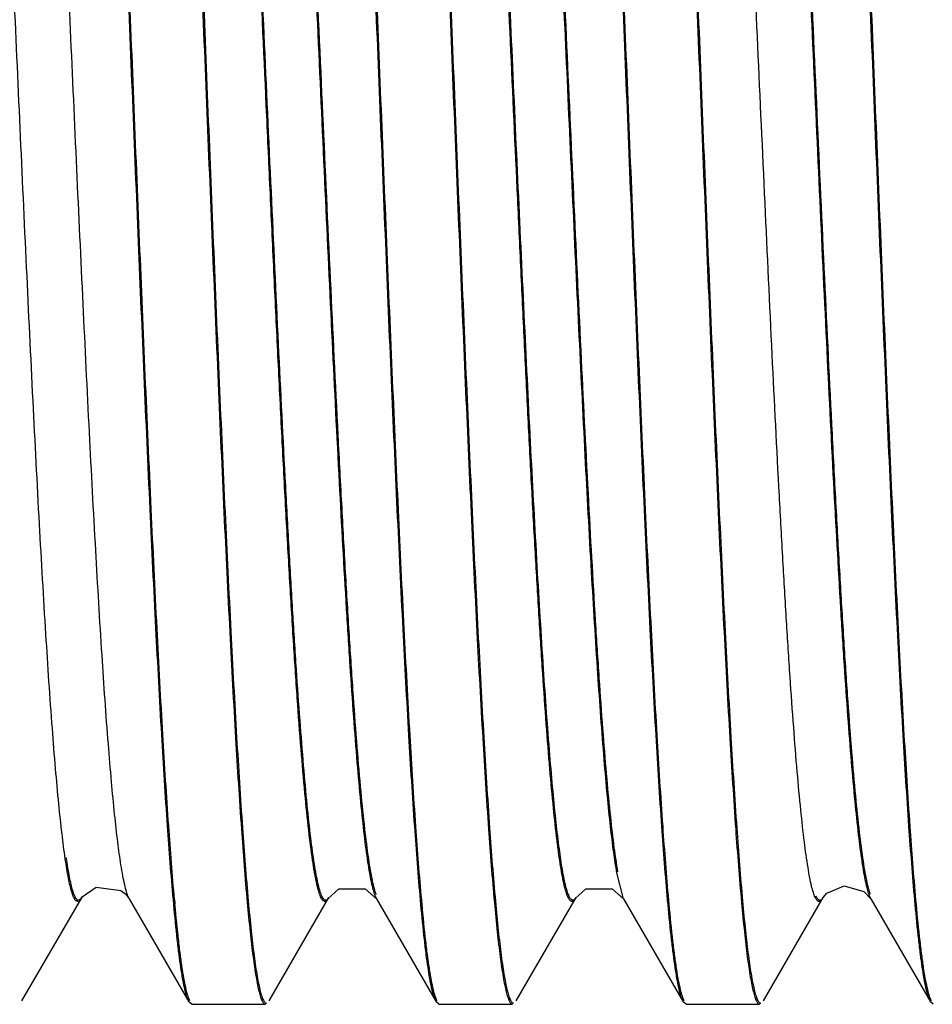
# Model space of a CAD drawing. Header units: inches. Extents: x 0.2 to 16.8, y 0.2 to 10.8.
# Tile 19 of 34: x 9.283 to 9.398, y 5.426 to 5.551. Entities that reach past the tile are written whole.
import ezdxf

# ---------------------------------------------------------------- set-up
doc = ezdxf.new("R2010")
doc.units = ezdxf.units.IN
doc.header["$LTSCALE"] = 0.935
doc.header["$MEASUREMENT"] = 0
doc.layers.get('0').update_dxf_attribs({"linetype": 'CONTINUOUS'})

msp = doc.modelspace()

# ---------------------------------------------------------------- linework, layer by layer
at = {"color": 9, "linetype": 'CONTINUOUS'}
for p, q in [((9.3582422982, 5.4426941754), (9.3590355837, 5.4396097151)), ((9.2904746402, 5.4393863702), (9.2902942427, 5.4392523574)), ((9.2905975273, 5.4395601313), (9.2904746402, 5.4393863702)), ((9.2966247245, 5.4394336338), (9.2965145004, 5.4396530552)), ((9.3276676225, 5.4398932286), (9.3278232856, 5.4395333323)), ((9.3901547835, 5.4399260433), (9.3903130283, 5.4395518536))]:
    msp.add_line(p, q, dxfattribs=at)
at = {"color": 7, "linetype": 'CONTINUOUS'}
for p, q in [((9.283055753, 5.4265206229), (9.2906076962, 5.4395652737)), ((9.2905975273, 5.4395601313), (9.2906711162, 5.4396743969)), ((9.2906078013, 5.4395776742), (9.2905975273, 5.4395601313)), ((9.2961736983, 5.4400050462), (9.2966247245, 5.4394336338)), ((9.2966278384, 5.4394282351), (9.3041740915, 5.4263940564)), ((9.302252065, 5.4387187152), (9.3021973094, 5.4393227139)), ((9.3143148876, 5.4265335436), (9.3218652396, 5.4395743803)), ((9.3278778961, 5.4394324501), (9.3354278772, 5.4263922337)), ((9.3335011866, 5.4387132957), (9.3334519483, 5.4392561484)), ((9.3336466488, 5.4387286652), (9.3335974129, 5.4392689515)), ((9.3455640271, 5.4265327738), (9.3531148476, 5.4395744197)), ((9.3591277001, 5.4394318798), (9.3666770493, 5.4263926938)), ((9.3647513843, 5.4387123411), (9.3647020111, 5.4392566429)), ((9.364896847, 5.4387277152), (9.3648474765, 5.4392694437)), ((9.3768132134, 5.426531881), (9.384364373, 5.4395741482)), ((9.3843672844, 5.4395791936), (9.3848309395, 5.4401334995)), ((9.3903776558, 5.4394310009), (9.3979263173, 5.4263929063)), ((9.3960011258, 5.4387162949), (9.3959514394, 5.4392641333)), ((9.3961465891, 5.4387316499), (9.3960969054, 5.4392768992)), ((9.3041688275, 5.4263972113), (9.3040439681, 5.4266537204)), ((9.3354244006, 5.4263953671), (9.3352984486, 5.4266552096)), ((9.3666737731, 5.4263958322), (9.3665481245, 5.4266550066)), ((9.3979233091, 5.426396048), (9.3977979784, 5.4266544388)), ((9.3045243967, 5.4260879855), (9.3041734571, 5.4263940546)), ((9.3045243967, 5.4260879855), (9.3138350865, 5.4260879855)), ((9.3357743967, 5.4260879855), (9.3354245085, 5.4263922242)), ((9.3357743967, 5.4260879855), (9.3450850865, 5.4260879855)), ((9.3670243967, 5.4260879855), (9.3666742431, 5.4263926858)), ((9.3670243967, 5.4260879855), (9.3763350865, 5.4260879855)), ((9.3982743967, 5.4260879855), (9.3979241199, 5.4263929))]:
    msp.add_line(p, q, dxfattribs=at)
for points in [[(9.2906711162, 5.4396743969), (9.2924391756, 5.4409201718), (9.2955627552, 5.4404932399), (9.2961736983, 5.4400050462)], [(9.3217293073, 5.4394290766), (9.323136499, 5.440688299), (9.3264623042, 5.4406934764), (9.3278801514, 5.4394285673)], [(9.3529791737, 5.4394295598), (9.3543713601, 5.4406807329), (9.3576972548, 5.4407005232), (9.3591301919, 5.4394275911)], [(9.3848309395, 5.4401334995), (9.387032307, 5.4410837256), (9.3894997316, 5.4403661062), (9.3903774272, 5.4394313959)]]:
    msp.add_lwpolyline(points, dxfattribs=at)
msp.add_arc((9.6047334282, 5.46657258), 0.3036148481, 185.1469397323, 185.2608534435, dxfattribs=at)
for points, knots in [([(9.3021973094, 5.4393227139), (9.3019182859, 5.4424340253), (9.3013887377, 5.4493883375), (9.300673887, 5.4608309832), (9.2999546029, 5.4741896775), (9.2989544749, 5.4949563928), (9.2977500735, 5.523258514), (9.2963447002, 5.5582768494), (9.2951489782, 5.5874918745), (9.2941592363, 5.6096964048), (9.2934371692, 5.6246142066), (9.2927178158, 5.6378939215), (9.2920030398, 5.6492457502), (9.2913793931, 5.6573840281), (9.2908607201, 5.6627477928), (9.2905976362, 5.6650315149), (9.2904617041, 5.6660694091)], [0, 0, 0, 0, 0.0412699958, 0.0921357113, 0.1514675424, 0.2180119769, 0.3668119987, 0.5257169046, 0.681029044, 0.7531081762, 0.8193623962, 0.8783455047, 0.9288081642, 0.9696325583, 0.9861707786, 1, 1, 1, 1]), ([(9.3023427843, 5.4393352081), (9.3020632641, 5.4424378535), (9.3015330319, 5.4493774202), (9.3008175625, 5.460801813), (9.300097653, 5.474149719), (9.2990963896, 5.4949158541), (9.2978907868, 5.5232316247), (9.2964841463, 5.5582790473), (9.2952873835, 5.5875264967), (9.294296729, 5.6097599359), (9.293573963, 5.6246988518), (9.2928539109, 5.6379976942), (9.2921384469, 5.6493656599), (9.2915141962, 5.6575151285), (9.290994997, 5.6628857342), (9.2907316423, 5.6651721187), (9.2905955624, 5.6662111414)], [0, 0, 0, 0, 0.041133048, 0.0918895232, 0.1511410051, 0.2176322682, 0.3664020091, 0.5253573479, 0.6807693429, 0.7529059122, 0.8192170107, 0.8782520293, 0.9287582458, 0.9696145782, 0.9861636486, 1, 1, 1, 1]), ([(9.3334519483, 5.4392561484), (9.3331729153, 5.4423629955), (9.3326444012, 5.4493097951), (9.3319294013, 5.4607430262), (9.3312093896, 5.4740961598), (9.3304869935, 5.4890773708), (9.3297627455, 5.505362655), (9.3287835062, 5.5286404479), (9.3275977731, 5.5582050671), (9.3264012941, 5.5874367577), (9.3254111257, 5.6096561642), (9.3246886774, 5.6245848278), (9.3239689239, 5.637874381), (9.3232538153, 5.6492345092), (9.3226300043, 5.6573785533), (9.3221110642, 5.662745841), (9.3218477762, 5.6650309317), (9.3217117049, 5.6660694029)], [0, 0, 0, 0, 0.0411991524, 0.0920085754, 0.1512991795, 0.2178163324, 0.29010377, 0.3666009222, 0.5255318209, 0.6808953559, 0.7530040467, 0.819287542, 0.8782973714, 0.9287824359, 0.9696232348, 0.9861670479, 1, 1, 1, 1]), ([(9.3335974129, 5.4392689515), (9.3333178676, 5.4423671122), (9.3327886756, 5.4492991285), (9.3320730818, 5.4607140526), (9.3313524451, 5.4740563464), (9.3306293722, 5.4890339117), (9.3299044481, 5.5053221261), (9.3289241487, 5.5286146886), (9.3277372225, 5.5582072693), (9.3265396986, 5.5874713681), (9.3255486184, 5.6097196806), (9.3248254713, 5.624669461), (9.3241050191, 5.6379781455), (9.3233892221, 5.6493544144), (9.3227648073, 5.6575096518), (9.3222453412, 5.662883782), (9.3219817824, 5.6651715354), (9.3218455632, 5.6662111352)], [0, 0, 0, 0, 0.0410620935, 0.0917621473, 0.1509723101, 0.2174362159, 0.2896968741, 0.3661904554, 0.5251718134, 0.6806353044, 0.7528014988, 0.8191419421, 0.8782037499, 0.9287324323, 0.9696052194, 0.9861599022, 1, 1, 1, 1]), ([(9.3647020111, 5.4392566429), (9.3644229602, 5.4423635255), (9.3638943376, 5.44931038), (9.3631793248, 5.4607436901), (9.3624593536, 5.4740968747), (9.3617369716, 5.4890781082), (9.3610127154, 5.5053633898), (9.3600334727, 5.5286411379), (9.358847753, 5.5582056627), (9.3576512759, 5.5874372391), (9.3566610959, 5.609656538), (9.3559386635, 5.62458512), (9.355218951, 5.637874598), (9.3545038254, 5.6492346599), (9.3538798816, 5.6573786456), (9.3533609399, 5.6627458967), (9.3530977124, 5.6650309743), (9.3529616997, 5.6660694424)], [0, 0, 0, 0, 0.0411997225, 0.0920095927, 0.1513005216, 0.217817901, 0.2901054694, 0.3666026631, 0.5255334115, 0.6808965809, 0.7530050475, 0.8192883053, 0.8782979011, 0.928782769, 0.9696234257, 0.9861671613, 1, 1, 1, 1]), ([(9.3648474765, 5.4392694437), (9.3645679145, 5.4423676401), (9.3640386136, 5.4492997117), (9.3633230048, 5.460714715), (9.3626024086, 5.4740570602), (9.3618793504, 5.4890346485), (9.3611544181, 5.5053228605), (9.3601741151, 5.5286153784), (9.3589872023, 5.5582078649), (9.3577896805, 5.5874718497), (9.3567985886, 5.6097200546), (9.3560754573, 5.6246697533), (9.3553550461, 5.6379783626), (9.3546392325, 5.6493545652), (9.3540146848, 5.6575097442), (9.3534952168, 5.6628838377), (9.3532317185, 5.665171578), (9.353095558, 5.6662111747)], [0, 0, 0, 0, 0.0410626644, 0.0917631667, 0.1509736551, 0.2174377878, 0.2896985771, 0.3661922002, 0.5251734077, 0.6806365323, 0.752802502, 0.8191427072, 0.8782042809, 0.9287327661, 0.9696054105, 0.9861600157, 1, 1, 1, 1]), ([(9.3959514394, 5.4392641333), (9.3956723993, 5.4423715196), (9.3951437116, 5.4493192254), (9.3944287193, 5.4607535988), (9.3937088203, 5.4741074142), (9.3929864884, 5.4890888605), (9.3922622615, 5.505373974), (9.3912830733, 5.5286508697), (9.3900974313, 5.5582137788), (9.3889010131, 5.5874434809), (9.3879108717, 5.6096611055), (9.3871884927, 5.6245884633), (9.3864688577, 5.637876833), (9.3857537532, 5.6492359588), (9.3851297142, 5.6573792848), (9.3846107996, 5.6627461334), (9.3843476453, 5.6650310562), (9.3842116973, 5.6660694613)], [0, 0, 0, 0, 0.0412076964, 0.0920239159, 0.1513195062, 0.2178399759, 0.2901291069, 0.3666265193, 0.5255543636, 0.6809117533, 0.753016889, 0.8192968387, 0.8783034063, 0.928785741, 0.9696245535, 0.986167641, 1, 1, 1, 1]), ([(9.3960969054, 5.4392768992), (9.3958173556, 5.4423756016), (9.3952879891, 5.4493085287), (9.3945723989, 5.4607246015), (9.393851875, 5.4740675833), (9.3931288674, 5.4890453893), (9.3924039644, 5.5053334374), (9.3914237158, 5.5286251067), (9.3902368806, 5.5582159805), (9.3890394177, 5.5874780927), (9.3880483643, 5.6097246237), (9.3873252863, 5.624673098), (9.3866049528, 5.6379805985), (9.3858891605, 5.6493558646), (9.3852645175, 5.6575103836), (9.3847450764, 5.6628840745), (9.3844816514, 5.6651716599), (9.3843455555, 5.6662111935)], [0, 0, 0, 0, 0.0410706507, 0.0917775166, 0.1509926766, 0.2174599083, 0.2897222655, 0.3662161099, 0.5251944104, 0.680651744, 0.7528143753, 0.8191512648, 0.8782098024, 0.9287357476, 0.9696065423, 0.9861604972, 1, 1, 1, 1]), ([(9.3005093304, 5.6591771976), (9.3007893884, 5.6560877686), (9.3013192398, 5.6491706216), (9.3020354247, 5.637774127), (9.3027566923, 5.6244427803), (9.3034804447, 5.6094689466), (9.3042060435, 5.5931778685), (9.3051874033, 5.5698705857), (9.3063755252, 5.5402500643), (9.3075740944, 5.5109535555), (9.3085660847, 5.4886763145), (9.3092899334, 5.4737053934), (9.3100110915, 5.4603775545), (9.3107275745, 5.4489851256), (9.3113525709, 5.4408186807), (9.311872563, 5.4354377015), (9.3121364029, 5.433147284), (9.3122727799, 5.4321065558)], [0, 0, 0, 0, 0.0409246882, 0.0915150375, 0.1506445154, 0.2170549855, 0.2892887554, 0.3657787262, 0.5248106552, 0.6803743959, 0.7525982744, 0.8189958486, 0.8781098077, 0.9286822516, 0.9695871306, 0.9861527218, 1, 1, 1, 1]), ([(9.3006547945, 5.6591906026), (9.3009343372, 5.6560924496), (9.301463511, 5.6491604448), (9.3021791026, 5.6377455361), (9.3028997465, 5.6244032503), (9.3036228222, 5.6094256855), (9.3043477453, 5.5931374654), (9.3053280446, 5.5698448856), (9.3065149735, 5.5402522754), (9.3077124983, 5.5109881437), (9.3087035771, 5.4887398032), (9.3094267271, 5.4737900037), (9.3101471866, 5.4604813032), (9.3108629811, 5.4491050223), (9.3114873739, 5.4409497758), (9.31200684, 5.4355756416), (9.3122704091, 5.4332878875), (9.3124066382, 5.4322482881)], [0, 0, 0, 0, 0.0410619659, 0.0917619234, 0.1509720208, 0.2174358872, 0.2896965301, 0.366190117, 0.5251715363, 0.680635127, 0.7528013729, 0.8191418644, 0.8782037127, 0.9287324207, 0.9696052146, 0.9861598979, 1, 1, 1, 1]), ([(9.3317593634, 5.6591780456), (9.3320394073, 5.6560886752), (9.3325691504, 5.6491716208), (9.3332853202, 5.63777525), (9.3340066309, 5.6244439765), (9.3347304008, 5.6094701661), (9.3354559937, 5.5931790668), (9.3364373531, 5.5698716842), (9.3376254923, 5.5402509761), (9.3388240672, 5.510954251), (9.3398160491, 5.4886768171), (9.3405399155, 5.4737057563), (9.3412611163, 5.4603777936), (9.3419775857, 5.4489852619), (9.3426024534, 5.4408187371), (9.3431224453, 5.4354377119), (9.3433863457, 5.4331472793), (9.343522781, 5.4321065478)], [0, 0, 0, 0, 0.0409237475, 0.0915133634, 0.1506423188, 0.217052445, 0.289286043, 0.3657759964, 0.5248082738, 0.6803726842, 0.7525969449, 0.8189948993, 0.878109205, 0.9286819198, 0.9695869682, 0.98615263, 1, 1, 1, 1]), ([(9.3319048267, 5.6591914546), (9.3321843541, 5.6560933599), (9.33271342, 5.6491614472), (9.3334289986, 5.6377466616), (9.3341496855, 5.6244044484), (9.3348727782, 5.6094269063), (9.3355976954, 5.5931386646), (9.3365779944, 5.5698459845), (9.3377649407, 5.5402531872), (9.338962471, 5.5109888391), (9.3399535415, 5.4887403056), (9.3406767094, 5.4737903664), (9.3413972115, 5.4604815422), (9.342112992, 5.4491051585), (9.3427372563, 5.4409498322), (9.3432567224, 5.4355756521), (9.3435203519, 5.4332878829), (9.3436566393, 5.4322482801)], [0, 0, 0, 0, 0.0410610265, 0.0917602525, 0.1509698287, 0.2174333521, 0.2896938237, 0.3661873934, 0.5251691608, 0.6806334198, 0.752800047, 0.8191409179, 0.8782031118, 0.9287320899, 0.9696050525, 0.9861598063, 1, 1, 1, 1]), ([(9.3630093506, 5.6591793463), (9.3632893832, 5.6560900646), (9.3638190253, 5.6491731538), (9.364535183, 5.6377769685), (9.3652565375, 5.6244458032), (9.3659803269, 5.6094720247), (9.366705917, 5.5931808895), (9.3676872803, 5.5698733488), (9.3688754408, 5.5402523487), (9.3700740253, 5.5109552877), (9.3710660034, 5.4886775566), (9.3717898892, 5.4737062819), (9.3725111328, 5.4603781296), (9.3732275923, 5.4489854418), (9.3738523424, 5.4408188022), (9.3743723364, 5.4354377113), (9.3746362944, 5.4331472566), (9.3747727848, 5.4321065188)], [0, 0, 0, 0, 0.0409223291, 0.091510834, 0.150638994, 0.2170486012, 0.2892819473, 0.3657718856, 0.5248047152, 0.6803701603, 0.7525950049, 0.8189935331, 0.878108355, 0.928681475, 0.9695867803, 0.9861525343, 1, 1, 1, 1]), ([(9.3631548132, 5.6591927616), (9.363434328, 5.6560947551), (9.3639632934, 5.6491629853), (9.3646788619, 5.6377483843), (9.3653995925, 5.6244062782), (9.3661227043, 5.6094287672), (9.3668476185, 5.5931404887), (9.3678279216, 5.5698476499), (9.3690148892, 5.5402545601), (9.370212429, 5.5109898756), (9.3712034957, 5.4887410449), (9.3719266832, 5.4737908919), (9.3726472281, 5.4604818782), (9.3733629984, 5.4491053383), (9.3739871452, 5.4409498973), (9.3745066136, 5.4355756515), (9.3747703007, 5.4332878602), (9.3749066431, 5.4322482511)], [0, 0, 0, 0, 0.04105961, 0.0917577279, 0.1509665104, 0.2174295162, 0.2896897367, 0.3661832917, 0.5251656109, 0.6806309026, 0.7527981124, 0.8191395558, 0.8782022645, 0.9287316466, 0.9696048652, 0.986159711, 1, 1, 1, 1]), ([(9.3948559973, 5.6518204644), (9.3951228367, 5.6481896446), (9.3956370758, 5.640279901), (9.396347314, 5.627530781), (9.3970595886, 5.6131242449), (9.3980391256, 5.5915072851), (9.3992226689, 5.5628381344), (9.4003901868, 5.5336802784), (9.4013537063, 5.5105091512), (9.40206859, 5.4941105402), (9.4027824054, 5.4788737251), (9.4034933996, 5.4651225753), (9.4042024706, 5.4531451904), (9.4048176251, 5.4443939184), (9.4053251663, 5.4384670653), (9.4056810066, 5.4348832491), (9.4060350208, 5.4319047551), (9.4062986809, 5.430126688), (9.4064381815, 5.4293438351)], [0, 0, 0, 0, 0.0490178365, 0.1067195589, 0.1719215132, 0.2432258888, 0.3980722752, 0.5582558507, 0.6361271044, 0.7103218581, 0.7792590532, 0.841502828, 0.8957156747, 0.9408057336, 0.9596165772, 0.9758064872, 0.9892934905, 1, 1, 1, 1]), ([(9.3040439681, 5.4266537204), (9.3039538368, 5.4268668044), (9.3037878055, 5.4273842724), (9.3035703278, 5.4282909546), (9.3033515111, 5.4294422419), (9.3031313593, 5.4308363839), (9.3029102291, 5.4324720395), (9.3025961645, 5.435124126), (9.3023881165, 5.4372342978), (9.302252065, 5.4387187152)], [0, 0, 0, 0, 0.0567987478, 0.1330243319, 0.2288798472, 0.3443888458, 0.479499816, 0.6340523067, 1, 1, 1, 1]), ([(9.3043026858, 5.4265389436), (9.3042017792, 5.426715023), (9.3040231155, 5.4271796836), (9.3037938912, 5.428023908), (9.3035627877, 5.4291452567), (9.3033296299, 5.4305406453), (9.3030952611, 5.4322096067), (9.3027603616, 5.4349685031), (9.3025410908, 5.4371750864), (9.3023975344, 5.4387340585)], [0, 0, 0, 0, 0.0491868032, 0.1197493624, 0.2121383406, 0.3264448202, 0.4626310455, 0.6205582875, 1, 1, 1, 1]), ([(9.3352984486, 5.4266552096), (9.3352086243, 5.4268684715), (9.3350425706, 5.4273859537), (9.3348242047, 5.4282924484), (9.3346039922, 5.4294432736), (9.3343823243, 5.4308366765), (9.3341599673, 5.4324713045), (9.3338450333, 5.4351214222), (9.3336370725, 5.4372300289), (9.3335011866, 5.4387132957)], [0, 0, 0, 0, 0.0568375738, 0.133107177, 0.2289968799, 0.3445231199, 0.4796305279, 0.6341577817, 1, 1, 1, 1]), ([(9.3355582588, 5.4265370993), (9.3354578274, 5.4267129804), (9.3352794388, 5.4271769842), (9.3350494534, 5.4280202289), (9.33481684, 5.4291408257), (9.3345818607, 5.4305356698), (9.3343458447, 5.432204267), (9.3340095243, 5.4349629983), (9.3337901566, 5.4371696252), (9.3336466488, 5.4387286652)], [0, 0, 0, 0, 0.0490977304, 0.1196208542, 0.2119976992, 0.3263093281, 0.4625126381, 0.6204668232, 1, 1, 1, 1]), ([(9.3665481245, 5.4266550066), (9.3664582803, 5.4268682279), (9.3662922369, 5.427385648), (9.3660739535, 5.4282920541), (9.3658538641, 5.4294427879), (9.3656323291, 5.4308360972), (9.3654100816, 5.4324706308), (9.3650952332, 5.4351206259), (9.3648872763, 5.4372291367), (9.3647513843, 5.4387123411)], [0, 0, 0, 0, 0.0568341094, 0.1330998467, 0.2289865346, 0.3445112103, 0.479618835, 0.6341482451, 1, 1, 1, 1]), ([(9.3668076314, 5.4265375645), (9.3667071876, 5.426713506), (9.3665288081, 5.4271775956), (9.3662989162, 5.4280209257), (9.3660664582, 5.429141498), (9.3658316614, 5.4305362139), (9.3655958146, 5.4322045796), (9.3652596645, 5.4349628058), (9.3650403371, 5.4371689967), (9.364896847, 5.4387277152)], [0, 0, 0, 0, 0.0491181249, 0.1196542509, 0.2120380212, 0.3263512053, 0.4625511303, 0.6204972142, 1, 1, 1, 1]), ([(9.3977979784, 5.4266544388), (9.3977080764, 5.4268676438), (9.3975419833, 5.4273851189), (9.3973237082, 5.4282916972), (9.3971036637, 5.429442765), (9.3968821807, 5.4308365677), (9.3966599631, 5.4324717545), (9.3963450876, 5.4351229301), (9.3961370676, 5.4372324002), (9.3960011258, 5.4387162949)], [0, 0, 0, 0, 0.0568149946, 0.1330657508, 0.2289429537, 0.3444642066, 0.4795747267, 0.6341132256, 1, 1, 1, 1]), ([(9.3980571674, 5.4265377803), (9.3979566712, 5.4267137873), (9.3977782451, 5.4271780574), (9.397548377, 5.4280216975), (9.397315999, 5.4291426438), (9.3970813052, 5.4305377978), (9.3968455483, 5.4322066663), (9.3965094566, 5.4349656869), (9.3962901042, 5.4371724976), (9.3961465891, 5.4387316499)], [0, 0, 0, 0, 0.0491237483, 0.1196623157, 0.2120468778, 0.3263598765, 0.4625589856, 0.6205035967, 1, 1, 1, 1]), ([(9.3122727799, 5.4321065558), (9.3123851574, 5.4312489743), (9.312556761, 5.4300497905), (9.3128288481, 5.4285752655), (9.3130160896, 5.4277303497), (9.3132023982, 5.4270619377), (9.3133655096, 5.4266184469), (9.3135041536, 5.4263563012), (9.3136150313, 5.4261967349), (9.3137241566, 5.4261049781), (9.3137988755, 5.426091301)], [0, 0, 0, 0, 0.4116861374, 0.5763808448, 0.7136066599, 0.8234845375, 0.9064320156, 0.9381768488, 0.9638439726, 1, 1, 1, 1]), ([(9.3124066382, 5.4322482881), (9.3124679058, 5.4317807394), (9.3125889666, 5.4309062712), (9.3127824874, 5.4296879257), (9.312975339, 5.4286534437), (9.3131668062, 5.4278032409), (9.3133568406, 5.4271384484), (9.3135243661, 5.4267024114), (9.3136660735, 5.4264526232), (9.3137625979, 5.426329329), (9.3138615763, 5.4262500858), (9.3139355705, 5.4262297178), (9.3139689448, 5.4262297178)], [0, 0, 0, 0, 0.2230627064, 0.4175866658, 0.5834991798, 0.7207991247, 0.8296331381, 0.9105046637, 0.940913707, 0.9651670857, 0.9842124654, 1, 1, 1, 1]), ([(9.343522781, 5.4321065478), (9.3436352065, 5.4312489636), (9.3438069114, 5.4300497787), (9.3440791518, 5.4285752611), (9.3442664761, 5.4277303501), (9.3444528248, 5.4270619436), (9.3446159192, 5.4266184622), (9.3447545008, 5.4263563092), (9.3448652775, 5.426196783), (9.3449742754, 5.4261049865), (9.3450489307, 5.426091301)], [0, 0, 0, 0, 0.4117026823, 0.5764051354, 0.7136376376, 0.8235201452, 0.9064682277, 0.9382105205, 0.9638719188, 1, 1, 1, 1]), ([(9.3436566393, 5.4322482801), (9.3437179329, 5.4317807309), (9.3438390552, 5.4309062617), (9.3440326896, 5.4296879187), (9.3442256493, 5.4286534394), (9.3444171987, 5.4278032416), (9.3446072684, 5.4271384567), (9.3447747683, 5.4267024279), (9.3449164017, 5.4264526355), (9.345012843, 5.4263293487), (9.3451116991, 5.4262501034), (9.3451856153, 5.4262297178), (9.3452189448, 5.4262297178)], [0, 0, 0, 0, 0.2230731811, 0.4176072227, 0.5835290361, 0.7208368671, 0.8296762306, 0.9105482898, 0.9409541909, 0.9652005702, 0.9842330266, 1, 1, 1, 1]), ([(9.3747727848, 5.4321065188), (9.3748852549, 5.4312489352), (9.3750570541, 5.4300497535), (9.3753294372, 5.4285752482), (9.3755168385, 5.4277303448), (9.3757032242, 5.4270619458), (9.3758663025, 5.4266184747), (9.3760048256, 5.4263563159), (9.3761155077, 5.4261968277), (9.3762243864, 5.4261049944), (9.3762989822, 5.426091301)], [0, 0, 0, 0, 0.4117180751, 0.5764277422, 0.7136664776, 0.8235533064, 0.9065019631, 0.9382418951, 0.9638979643, 1, 1, 1, 1]), ([(9.3749066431, 5.4322482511), (9.3749679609, 5.4317807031), (9.3750891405, 5.4309062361), (9.3752828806, 5.4296878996), (9.375475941, 5.4286534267), (9.3756675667, 5.4278032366), (9.3758576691, 5.4271384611), (9.3760251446, 5.4267024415), (9.3761667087, 5.4264526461), (9.3762630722, 5.4263293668), (9.376361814, 5.4262501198), (9.3764356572, 5.4262297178), (9.3764689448, 5.4262297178)], [0, 0, 0, 0, 0.2230829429, 0.4176263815, 0.5835568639, 0.7208720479, 0.8297164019, 0.9105889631, 0.9409919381, 0.9652317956, 0.9842522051, 1, 1, 1, 1])]:
    msp.add_open_spline(points, degree=3, knots=knots, dxfattribs=at)
at = {"color": 9, "linetype": 'CONTINUOUS'}
for points, knots in [([(9.3217293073, 5.4394290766), (9.3216936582, 5.439367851), (9.3216241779, 5.4392626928), (9.3215036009, 5.4391424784), (9.3213716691, 5.4390846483), (9.3212345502, 5.4391076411), (9.3211102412, 5.4392017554), (9.3209910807, 5.4393543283), (9.3208724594, 5.4395684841), (9.3206985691, 5.4399743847), (9.3204915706, 5.4406478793), (9.3202564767, 5.4416497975), (9.3200199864, 5.4429049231), (9.3196779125, 5.445070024), (9.3192657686, 5.4483815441), (9.3187933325, 5.4530571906), (9.3183187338, 5.4586353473), (9.3178426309, 5.465065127), (9.3173650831, 5.4722847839), (9.3168865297, 5.4802242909), (9.3164073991, 5.4888108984), (9.3159281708, 5.4979653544), (9.3154485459, 5.5076010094), (9.3149686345, 5.5176255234), (9.3144885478, 5.5279451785), (9.3138464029, 5.5420150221), (9.3130550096, 5.5596028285), (9.312108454, 5.5802478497), (9.3113038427, 5.5968515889), (9.3106492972, 5.6093576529), (9.3101701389, 5.6179447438), (9.3096915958, 5.6258848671), (9.3092140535, 5.6331051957), (9.3087379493, 5.6395356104), (9.3082633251, 5.645114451), (9.3077909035, 5.6497909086), (9.3073787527, 5.6531031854), (9.3070367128, 5.6552688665), (9.3068001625, 5.6565243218), (9.3065652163, 5.6575265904), (9.3063873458, 5.658104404), (9.3062921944, 5.6583467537)], [0, 0, 0, 0, 0.0009632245, 0.0017053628, 0.002291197, 0.0028436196, 0.0035044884, 0.0043635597, 0.0054631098, 0.006823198, 0.0103613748, 0.0150220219, 0.0208125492, 0.0277207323, 0.044820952, 0.0661721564, 0.0916109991, 0.1209309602, 0.1538276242, 0.1899807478, 0.2290693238, 0.2707495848, 0.3146119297, 0.3602345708, 0.4071955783, 0.4550662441, 0.5517225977, 0.6465554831, 0.7360439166, 0.7777257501, 0.816816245, 0.8529724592, 0.8858724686, 0.9151951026, 0.9406365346, 0.9619917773, 0.9790963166, 0.9860063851, 0.9917984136, 0.9964602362, 1, 1, 1, 1]), ([(9.320940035, 5.4398674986), (9.3208506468, 5.4400785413), (9.3206833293, 5.440583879), (9.3204623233, 5.4414630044), (9.3202398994, 5.4425666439), (9.3199181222, 5.4444752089), (9.3195305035, 5.447401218), (9.3190863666, 5.4515401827), (9.3186399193, 5.4564897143), (9.3181920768, 5.4622111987), (9.3177431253, 5.4686570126), (9.317293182, 5.4757708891), (9.3168425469, 5.483493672), (9.3162250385, 5.4948222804), (9.3154661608, 5.5099919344), (9.3145746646, 5.5290463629), (9.3136826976, 5.5487694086), (9.3127907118, 5.5685077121), (9.3118991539, 5.587607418), (9.3111404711, 5.6028330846), (9.3105232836, 5.6142203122), (9.3100726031, 5.6219965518), (9.3096225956, 5.6291695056), (9.3091735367, 5.6356797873), (9.3087256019, 5.6414705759), (9.3082789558, 5.6464934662), (9.3078345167, 5.6507090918), (9.3074468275, 5.6537008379), (9.3071255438, 5.6556635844), (9.3069028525, 5.6568085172), (9.3066815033, 5.6577292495), (9.306514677, 5.6582627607), (9.3064260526, 5.658488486)], [0, 0, 0, 0, 0.0031358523, 0.0072649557, 0.0124002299, 0.0185343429, 0.0337445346, 0.0527738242, 0.0754874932, 0.1017369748, 0.1312945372, 0.1638930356, 0.1992642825, 0.2371383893, 0.3191228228, 0.407076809, 0.4981294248, 0.5892527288, 0.6774152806, 0.7597393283, 0.797830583, 0.8334456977, 0.8663133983, 0.8961646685, 0.9227313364, 0.9457796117, 0.9651572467, 0.980727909, 0.9870460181, 0.9923671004, 0.9966820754, 1, 1, 1, 1]), ([(9.3123890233, 5.6588887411), (9.3124246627, 5.6589499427), (9.3124941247, 5.6590550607), (9.3126146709, 5.6591752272), (9.3127465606, 5.6592330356), (9.312883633, 5.6592100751), (9.3130079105, 5.6591160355), (9.3131270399, 5.6589635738), (9.3132456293, 5.6587495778), (9.3134194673, 5.658344), (9.3136264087, 5.6576710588), (9.3138614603, 5.6566699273), (9.3140978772, 5.6554156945), (9.3144398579, 5.653251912), (9.3148518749, 5.6499422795), (9.3153241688, 5.6452693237), (9.3157986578, 5.639694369), (9.3162746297, 5.633268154), (9.3167520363, 5.6260522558), (9.3172304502, 5.6181167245), (9.3177094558, 5.609534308), (9.3181885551, 5.6003841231), (9.3186680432, 5.590752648), (9.3191478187, 5.5807321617), (9.3196277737, 5.5704163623), (9.3202697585, 5.5563510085), (9.3210609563, 5.5387675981), (9.3220072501, 5.5181261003), (9.3228116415, 5.5015236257), (9.3234659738, 5.489017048), (9.3239449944, 5.4804283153), (9.3244234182, 5.4724857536), (9.3249008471, 5.4652620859), (9.3253768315, 5.4588273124), (9.3258513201, 5.4532432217), (9.3263236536, 5.4485607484), (9.3267357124, 5.4452430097), (9.3270776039, 5.4430724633), (9.3273141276, 5.441812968), (9.327549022, 5.4408064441), (9.3277267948, 5.4402256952), (9.3278218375, 5.4399818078)], [0, 0, 0, 0, 0.0009629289, 0.0017048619, 0.0022905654, 0.0028428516, 0.0035034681, 0.0043621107, 0.0054610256, 0.0068202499, 0.0103559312, 0.0150130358, 0.0207997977, 0.0277040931, 0.0447956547, 0.0661361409, 0.0915611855, 0.1208662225, 0.1537478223, 0.1898850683, 0.2289562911, 0.2706190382, 0.314464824, 0.3600716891, 0.4070175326, 0.4548741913, 0.5515088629, 0.646330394, 0.7358188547, 0.7775067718, 0.8166070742, 0.8527758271, 0.8856922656, 0.915036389, 0.9405035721, 0.9618866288, 0.9790222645, 0.9859494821, 0.9917598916, 0.9964411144, 1, 1, 1, 1]), ([(9.3132679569, 5.6582206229), (9.3133550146, 5.6579805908), (9.3135199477, 5.6574208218), (9.3137399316, 5.656463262), (9.3139611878, 5.6552853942), (9.3142793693, 5.6532866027), (9.3146640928, 5.6502601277), (9.3151054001, 5.6460144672), (9.3155487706, 5.6409766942), (9.3159933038, 5.6351858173), (9.3164389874, 5.6286897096), (9.317057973, 5.6187824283), (9.317815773, 5.6050790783), (9.318697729, 5.5873763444), (9.3195823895, 5.5684221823), (9.3204676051, 5.5488375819), (9.3213528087, 5.5292611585), (9.3222374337, 5.5103312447), (9.3231193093, 5.4926680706), (9.323877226, 5.4790067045), (9.3244963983, 5.469139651), (9.3249420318, 5.4626781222), (9.3253865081, 5.4569244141), (9.3258297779, 5.4519260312), (9.326270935, 5.4477216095), (9.3266556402, 5.4447305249), (9.326974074, 5.4427608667), (9.3271952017, 5.4416052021), (9.3274150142, 5.4406700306), (9.3275802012, 5.440125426), (9.3276676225, 5.4398932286)], [0, 0, 0, 0, 0.0034985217, 0.007983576, 0.0134595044, 0.0199159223, 0.0357134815, 0.0552530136, 0.0784007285, 0.1050046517, 0.1348311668, 0.1676178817, 0.2410168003, 0.3228772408, 0.410478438, 0.5010063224, 0.5914964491, 0.6789857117, 0.7606639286, 0.83381557, 0.866457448, 0.8961261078, 0.9225599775, 0.9455277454, 0.9648794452, 0.9804825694, 0.9868398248, 0.9922156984, 0.996600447, 1, 1, 1, 1]), ([(9.3436390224, 5.6588896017), (9.3436732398, 5.6589483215), (9.3437400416, 5.6590498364), (9.3438549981, 5.6591672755), (9.3439785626, 5.65922875), (9.3441088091, 5.6592191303), (9.3442293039, 5.6591422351), (9.3443435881, 5.6590110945), (9.3444570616, 5.6588242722), (9.3446232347, 5.6584666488), (9.3448209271, 5.6578679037), (9.3450454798, 5.6569727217), (9.3452711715, 5.6558461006), (9.3454982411, 5.6544906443), (9.3457261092, 5.6529096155), (9.34604844, 5.6503647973), (9.3464420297, 5.646650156), (9.3468956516, 5.6415732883), (9.3473502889, 5.6357040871), (9.3478060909, 5.6290926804), (9.3482628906, 5.6217981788), (9.3487203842, 5.6138836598), (9.3491781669, 5.6054147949), (9.349636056, 5.596463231), (9.350094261, 5.5871067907), (9.3505526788, 5.5774269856), (9.3511679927, 5.5641134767), (9.3519271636, 5.5472956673), (9.3528323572, 5.5273080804), (9.3537367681, 5.5080690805), (9.3546379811, 5.4902390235), (9.3554141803, 5.4765430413), (9.3560495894, 5.4667434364), (9.3565049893, 5.4604101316), (9.3569591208, 5.4548391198), (9.3574114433, 5.4500777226), (9.3578606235, 5.446163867), (9.3581966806, 5.4438454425), (9.3583761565, 5.4428359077)], [0, 0, 0, 0, 0.0009365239, 0.0016668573, 0.0022453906, 0.0027753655, 0.003385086, 0.0041643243, 0.0051578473, 0.0063871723, 0.009591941, 0.0138250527, 0.0191025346, 0.0254197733, 0.0327621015, 0.0411127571, 0.0607665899, 0.0842320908, 0.1113495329, 0.1418854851, 0.1755534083, 0.2120648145, 0.2511300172, 0.292425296, 0.3355793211, 0.3802170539, 0.4259633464, 0.5192364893, 0.6122039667, 0.7016764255, 0.7846440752, 0.858216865, 0.890708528, 0.9199663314, 0.9457146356, 0.9677310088, 0.9858703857, 1, 1, 1, 1]), ([(9.3833534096, 5.4396172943), (9.3832632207, 5.4398114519), (9.3830956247, 5.4402847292), (9.3828756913, 5.4411160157), (9.3826539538, 5.4421709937), (9.3823322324, 5.4440126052), (9.3819453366, 5.4468543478), (9.3815023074, 5.4508928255), (9.3810570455, 5.4557437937), (9.380610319, 5.4613689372), (9.3801622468, 5.4677208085), (9.3797131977, 5.4747441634), (9.3792634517, 5.4823819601), (9.378646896, 5.4936101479), (9.3778890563, 5.5086734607), (9.3769993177, 5.5276268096), (9.3761091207, 5.5472883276), (9.3752186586, 5.5670095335), (9.3743288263, 5.5861392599), (9.3734416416, 5.6040434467), (9.3726794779, 5.6179249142), (9.3720572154, 5.6279775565), (9.3716089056, 5.6345805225), (9.3711614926, 5.6404743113), (9.3707153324, 5.6456104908), (9.3702713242, 5.6499493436), (9.3698843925, 5.6530492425), (9.369564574, 5.6551022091), (9.3693418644, 5.6563164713), (9.3691202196, 5.6573079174), (9.368954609, 5.6578897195), (9.3688674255, 5.6581407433)], [0, 0, 0, 0, 0.0029304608, 0.0068498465, 0.0117687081, 0.0176807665, 0.0324381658, 0.0510152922, 0.0732910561, 0.0991165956, 0.1282562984, 0.1604536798, 0.1954514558, 0.2329868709, 0.3143817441, 0.4019051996, 0.4927149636, 0.5837936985, 0.6721335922, 0.7548547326, 0.8291750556, 0.8624340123, 0.8927229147, 0.9197669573, 0.9433421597, 0.9632918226, 0.9794674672, 0.9860962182, 0.9917307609, 0.9963625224, 1, 1, 1, 1]), ([(9.3748892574, 5.6588909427), (9.374924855, 5.6589519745), (9.3749942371, 5.6590567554), (9.3751147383, 5.6591764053), (9.3752466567, 5.6592335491), (9.3753835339, 5.6592099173), (9.3755076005, 5.6591155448), (9.375626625, 5.6589629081), (9.3757451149, 5.6587489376), (9.3759187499, 5.6583439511), (9.3761254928, 5.657672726), (9.3763605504, 5.656674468), (9.3765968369, 5.6554234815), (9.3769385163, 5.6532633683), (9.3773500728, 5.6499580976), (9.3778218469, 5.6452919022), (9.3782961, 5.6397261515), (9.3787718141, 5.6333104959), (9.3792487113, 5.6261051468), (9.3797266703, 5.6181803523), (9.380205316, 5.6096099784), (9.3806841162, 5.6004724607), (9.3811631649, 5.5908531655), (9.3816425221, 5.5808439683), (9.3821220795, 5.5705392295), (9.3827636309, 5.5564871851), (9.3835542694, 5.5389167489), (9.384499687, 5.5182860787), (9.3853035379, 5.5016876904), (9.3859572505, 5.489179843), (9.3864357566, 5.4805863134), (9.3869138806, 5.4726371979), (9.3873910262, 5.4654047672), (9.3878667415, 5.4589573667), (9.3883405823, 5.4533578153), (9.3888127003, 5.4486582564), (9.3892245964, 5.4453258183), (9.3895660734, 5.4431419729), (9.3898025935, 5.4418705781), (9.3900372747, 5.4408509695), (9.3902146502, 5.4402609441), (9.3903094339, 5.4400122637)], [0, 0, 0, 0, 0.0009607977, 0.0017007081, 0.0022851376, 0.0028374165, 0.0034988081, 0.0043581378, 0.0054570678, 0.0068152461, 0.0103444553, 0.0149876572, 0.0207589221, 0.0276515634, 0.0447249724, 0.0660426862, 0.0914264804, 0.1206824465, 0.1535245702, 0.1896221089, 0.2286432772, 0.2702502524, 0.314049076, 0.3596134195, 0.406516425, 0.4543298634, 0.5508994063, 0.6456900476, 0.7351707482, 0.7768767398, 0.8160101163, 0.8522107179, 0.8851678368, 0.9145734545, 0.9401231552, 0.961582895, 0.9788001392, 0.9857745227, 0.9916386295, 0.9963810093, 1, 1, 1, 1]), ([(9.37579464, 5.658143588), (9.3758809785, 5.6578953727), (9.3760450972, 5.6573205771), (9.3762648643, 5.6563416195), (9.3764856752, 5.6551436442), (9.3768026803, 5.6531196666), (9.3771862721, 5.6500647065), (9.3776264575, 5.6457896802), (9.3780687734, 5.6407298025), (9.3785123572, 5.6349233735), (9.378956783, 5.6284171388), (9.3795737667, 5.6185071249), (9.3803295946, 5.6048133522), (9.3812092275, 5.5871356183), (9.3820914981, 5.5682211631), (9.3829744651, 5.5486860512), (9.3838572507, 5.5291642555), (9.3847395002, 5.5102885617), (9.3856192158, 5.4926737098), (9.3863748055, 5.4790473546), (9.3869923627, 5.4692021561), (9.3874369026, 5.4627513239), (9.3878801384, 5.4570027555), (9.3883220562, 5.4520048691), (9.3887622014, 5.4477971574), (9.3891459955, 5.4448009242), (9.3894634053, 5.4428240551), (9.3896840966, 5.4416600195), (9.3899032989, 5.4407145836), (9.3900677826, 5.4401623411), (9.3901547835, 5.4399260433)], [0, 0, 0, 0, 0.0036028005, 0.0081839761, 0.0137520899, 0.0202991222, 0.0362672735, 0.0559538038, 0.0792140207, 0.1058961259, 0.1357859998, 0.1686160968, 0.2420165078, 0.3237998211, 0.4112622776, 0.5015994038, 0.5918831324, 0.6791631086, 0.7606514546, 0.8336683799, 0.8662538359, 0.8958854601, 0.9223128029, 0.9452947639, 0.9646670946, 0.9803096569, 0.9866975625, 0.9921133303, 0.9965479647, 1, 1, 1, 1]), ([(9.2885274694, 5.4445002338), (9.2883754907, 5.4455418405), (9.2880826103, 5.4478509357), (9.2876823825, 5.4516468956), (9.2872803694, 5.4560907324), (9.2867125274, 5.4632352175), (9.2860242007, 5.4735462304), (9.2852276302, 5.4873631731), (9.2844272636, 5.5028233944), (9.2836255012, 5.5195184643), (9.2828231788, 5.5370080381), (9.2820202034, 5.5548205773), (9.2812172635, 5.5724753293), (9.2804146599, 5.5895058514), (9.2796142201, 5.6054617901), (9.2788173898, 5.6199099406), (9.2781278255, 5.6308237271), (9.2775631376, 5.6385106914), (9.2771604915, 5.6434103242), (9.2767593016, 5.6476852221), (9.2763606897, 5.6513034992), (9.2759655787, 5.6542342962), (9.275666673, 5.6559502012), (9.2755056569, 5.6566848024)], [0, 0, 0, 0, 0.0148507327, 0.0328328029, 0.0538489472, 0.0777990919, 0.1339447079, 0.1996371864, 0.2730531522, 0.3523507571, 0.4354447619, 0.5200578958, 0.6039077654, 0.6847778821, 0.7605933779, 0.8292987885, 0.8889232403, 0.9148701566, 0.9380388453, 0.9582796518, 0.9754447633, 0.9893901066, 1, 1, 1, 1]), ([(9.2955745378, 5.4437152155), (9.2954246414, 5.4446676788), (9.2951369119, 5.4467920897), (9.2947453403, 5.4503016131), (9.294351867, 5.4544398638), (9.2937942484, 5.4611477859), (9.2931191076, 5.4708962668), (9.2923394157, 5.4840367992), (9.291555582, 5.4988399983), (9.2907697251, 5.5149287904), (9.2899835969, 5.5318972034), (9.2891966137, 5.5493089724), (9.2884096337, 5.5667106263), (9.2876226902, 5.5836586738), (9.2868370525, 5.5997247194), (9.2860546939, 5.6144945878), (9.2852747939, 5.6275826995), (9.2845974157, 5.6372786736), (9.2840407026, 5.6439504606), (9.283647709, 5.6480716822), (9.2832568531, 5.651559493), (9.2829689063, 5.6536667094), (9.2828181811, 5.6546080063)], [0, 0, 0, 0, 0.013687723, 0.030427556, 0.050128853, 0.0726976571, 0.1259811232, 0.1888457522, 0.2595694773, 0.3364226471, 0.4175164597, 0.5007136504, 0.5838548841, 0.6648052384, 0.7415695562, 0.8122029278, 0.8747731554, 0.9276984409, 0.9501785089, 0.9698145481, 0.9864669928, 1, 1, 1, 1]), ([(9.3529791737, 5.4394295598), (9.3529454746, 5.4393716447), (9.352879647, 5.43927123), (9.3527667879, 5.4391543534), (9.3526463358, 5.4390911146), (9.3525187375, 5.4390953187), (9.3523995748, 5.4391654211), (9.3522870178, 5.4392885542), (9.352175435, 5.4394653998), (9.3520120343, 5.4398059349), (9.3518177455, 5.4403790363), (9.3515973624, 5.4412378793), (9.3513756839, 5.4423202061), (9.3511525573, 5.4436230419), (9.3509286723, 5.4451433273), (9.3506118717, 5.4475925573), (9.3502250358, 5.4511717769), (9.3497794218, 5.456069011), (9.3493329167, 5.4617370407), (9.3488850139, 5.4681282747), (9.3484361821, 5.4751871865), (9.3479866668, 5.482855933), (9.3475369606, 5.4910732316), (9.3470870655, 5.4997716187), (9.3466368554, 5.5088775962), (9.3461864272, 5.5183148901), (9.3455811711, 5.5313354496), (9.3448341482, 5.5478431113), (9.343944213, 5.5675465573), (9.3430547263, 5.5866414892), (9.3421684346, 5.6044956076), (9.3412844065, 5.620523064), (9.3405197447, 5.6324871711), (9.3398890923, 5.6407516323), (9.3394431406, 5.6458462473), (9.3389996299, 5.6501419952), (9.3386723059, 5.6527319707), (9.3385007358, 5.653886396)], [0, 0, 0, 0, 0.0009302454, 0.0016594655, 0.0022379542, 0.0027616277, 0.0033538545, 0.0041050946, 0.0050618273, 0.0062466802, 0.0093419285, 0.0134405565, 0.0185538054, 0.0246742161, 0.0317896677, 0.0398859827, 0.0589590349, 0.0817647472, 0.1081537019, 0.1378907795, 0.1707114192, 0.2063502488, 0.2445387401, 0.2849630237, 0.3272716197, 0.3711117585, 0.4161304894, 0.5082317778, 0.6005228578, 0.6899531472, 0.7736149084, 0.8486966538, 0.9128002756, 0.9400469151, 0.9637646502, 0.9837970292, 1, 1, 1, 1]), ([(9.3514054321, 5.4430789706), (9.3512535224, 5.443961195), (9.3509641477, 5.445950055), (9.3505730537, 5.4492630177), (9.3501797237, 5.4532169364), (9.3496208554, 5.4596972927), (9.3489444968, 5.4691836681), (9.348163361, 5.4820503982), (9.3473799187, 5.496641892), (9.3465939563, 5.5125847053), (9.3458064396, 5.5294693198), (9.345018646, 5.5468614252), (9.3442307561, 5.5643144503), (9.3434430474, 5.5813799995), (9.3426566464, 5.597619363), (9.3418724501, 5.6126151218), (9.3410902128, 5.6259835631), (9.3404142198, 5.6359435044), (9.3398576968, 5.6428419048), (9.3394635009, 5.6471334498), (9.3390711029, 5.6507969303), (9.3387837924, 5.6530242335), (9.3386345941, 5.6540281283)], [0, 0, 0, 0, 0.0127049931, 0.0285153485, 0.0473426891, 0.0690941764, 0.1208258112, 0.1823112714, 0.2520367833, 0.3282086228, 0.4088498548, 0.4919274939, 0.5752945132, 0.6567995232, 0.7343834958, 0.8060371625, 0.8699125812, 0.9244349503, 0.9477114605, 0.9681330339, 0.9855960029, 1, 1, 1, 1]), ([(9.3454279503, 5.6538930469), (9.3455777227, 5.6528859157), (9.3458660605, 5.6506506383), (9.3462597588, 5.646973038), (9.3466552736, 5.6426631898), (9.3472137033, 5.6357329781), (9.3478919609, 5.6257255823), (9.3486768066, 5.6122930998), (9.3494636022, 5.5972269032), (9.3502526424, 5.580915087), (9.3510429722, 5.5637798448), (9.3518334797, 5.5462646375), (9.3526238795, 5.5288225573), (9.3534139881, 5.5119044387), (9.3542024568, 5.4959485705), (9.3549883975, 5.4813673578), (9.3557718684, 5.4685367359), (9.3564505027, 5.4590972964), (9.35701184, 5.4526684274), (9.3574062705, 5.4487631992), (9.3577983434, 5.4455053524), (9.3580891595, 5.4435555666), (9.3582422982, 5.4426941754)], [0, 0, 0, 0, 0.0144333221, 0.0319427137, 0.0524268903, 0.0757811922, 0.1304971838, 0.1946048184, 0.2665134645, 0.3443540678, 0.4260987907, 0.5096676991, 0.5928890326, 0.6735981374, 0.7497472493, 0.8193429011, 0.8805889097, 0.9319618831, 0.9534881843, 0.9720646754, 0.9875981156, 1, 1, 1, 1]), ([(9.2901603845, 5.4391106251), (9.2901279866, 5.439099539), (9.2900553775, 5.4390904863), (9.2899457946, 5.4391317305), (9.2898425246, 5.4392199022), (9.2896920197, 5.4394176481), (9.2895164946, 5.4397925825), (9.2893190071, 5.4403826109), (9.289119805, 5.4411564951), (9.2889189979, 5.4421113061), (9.2887173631, 5.4432455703), (9.2885913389, 5.4440624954), (9.2885274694, 5.4445002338)], [0, 0, 0, 0, 0.0176275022, 0.036132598, 0.0585511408, 0.0867048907, 0.1635034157, 0.2700393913, 0.407027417, 0.5745067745, 0.7722707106, 1, 1, 1, 1]), ([(9.2902942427, 5.4392523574), (9.2902618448, 5.4392412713), (9.2901892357, 5.4392322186), (9.2900796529, 5.4392734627), (9.2899763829, 5.4393616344), (9.289825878, 5.4395593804), (9.2896503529, 5.4399343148), (9.2894528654, 5.4405243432), (9.2892536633, 5.4412982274), (9.2890528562, 5.4422530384), (9.2888512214, 5.4433873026), (9.2887251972, 5.4442042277), (9.2886613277, 5.4446419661)], [0, 0, 0, 0, 0.0176275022, 0.036132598, 0.0585511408, 0.0867048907, 0.1635034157, 0.2700393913, 0.407027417, 0.5745067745, 0.7722707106, 1, 1, 1, 1]), ([(9.2965145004, 5.4396530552), (9.2964204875, 5.4398637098), (9.2962468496, 5.4403765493), (9.2960186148, 5.4412753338), (9.2957884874, 5.4424146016), (9.2956468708, 5.4432556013), (9.2955745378, 5.4437152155)], [0, 0, 0, 0, 0.1656606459, 0.3875937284, 0.6658715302, 1, 1, 1, 1]), ([(9.353113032, 5.4395712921), (9.3530810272, 5.4395162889), (9.3530184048, 5.4394201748), (9.3529119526, 5.4393065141), (9.3528005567, 5.439240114), (9.3526333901, 5.4392278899), (9.3524798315, 5.4393534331), (9.352355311, 5.4395289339), (9.3521997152, 5.4398186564), (9.3520170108, 5.4403111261), (9.3518087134, 5.4410559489), (9.3515997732, 5.4419998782), (9.3514711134, 5.4426975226), (9.3514054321, 5.4430789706)], [0, 0, 0, 0, 0.0405811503, 0.0728606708, 0.0986539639, 0.1213949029, 0.1752165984, 0.2132601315, 0.2603419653, 0.3836733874, 0.5476856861, 0.7531715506, 1, 1, 1, 1]), ([(9.3218631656, 5.4395708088), (9.3218288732, 5.4395119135), (9.32176193, 5.4394100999), (9.3216467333, 5.4392923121), (9.3215228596, 5.4392306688), (9.321392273, 5.4392404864), (9.32127147, 5.439317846), (9.3210984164, 5.4395179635), (9.3210031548, 5.4397184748), (9.320940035, 5.4398674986)], [0, 0, 0, 0, 0.1465863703, 0.2608739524, 0.3513735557, 0.4342866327, 0.5297658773, 0.6518999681, 1, 1, 1, 1]), ([(9.3842305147, 5.4394324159), (9.384197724, 5.4393757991), (9.3841336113, 5.4392771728), (9.3840243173, 5.4391611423), (9.3839089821, 5.4390951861), (9.3837861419, 5.4390906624), (9.38366943, 5.4391492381), (9.3835597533, 5.4392588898), (9.3834514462, 5.4394188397), (9.3833865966, 5.4395458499), (9.3833534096, 5.4396172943)], [0, 0, 0, 0, 0.1530789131, 0.2740825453, 0.3703503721, 0.4559026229, 0.5497437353, 0.6669512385, 0.8156883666, 1, 1, 1, 1]), ([(9.384364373, 5.4395741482), (9.3843315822, 5.4395175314), (9.3842674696, 5.4394189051), (9.3841581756, 5.4393028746), (9.3840428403, 5.4392369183), (9.3839200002, 5.4392323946), (9.3838032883, 5.4392909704), (9.3836936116, 5.4394006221), (9.3835853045, 5.439560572), (9.3835204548, 5.4396875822), (9.3834872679, 5.4397590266)], [0, 0, 0, 0, 0.1530789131, 0.2740825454, 0.3703503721, 0.4559026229, 0.5497437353, 0.6669512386, 0.8156883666, 1, 1, 1, 1])]:
    msp.add_open_spline(points, degree=3, knots=knots, dxfattribs=at)

doc.saveas('drawing.dxf')
